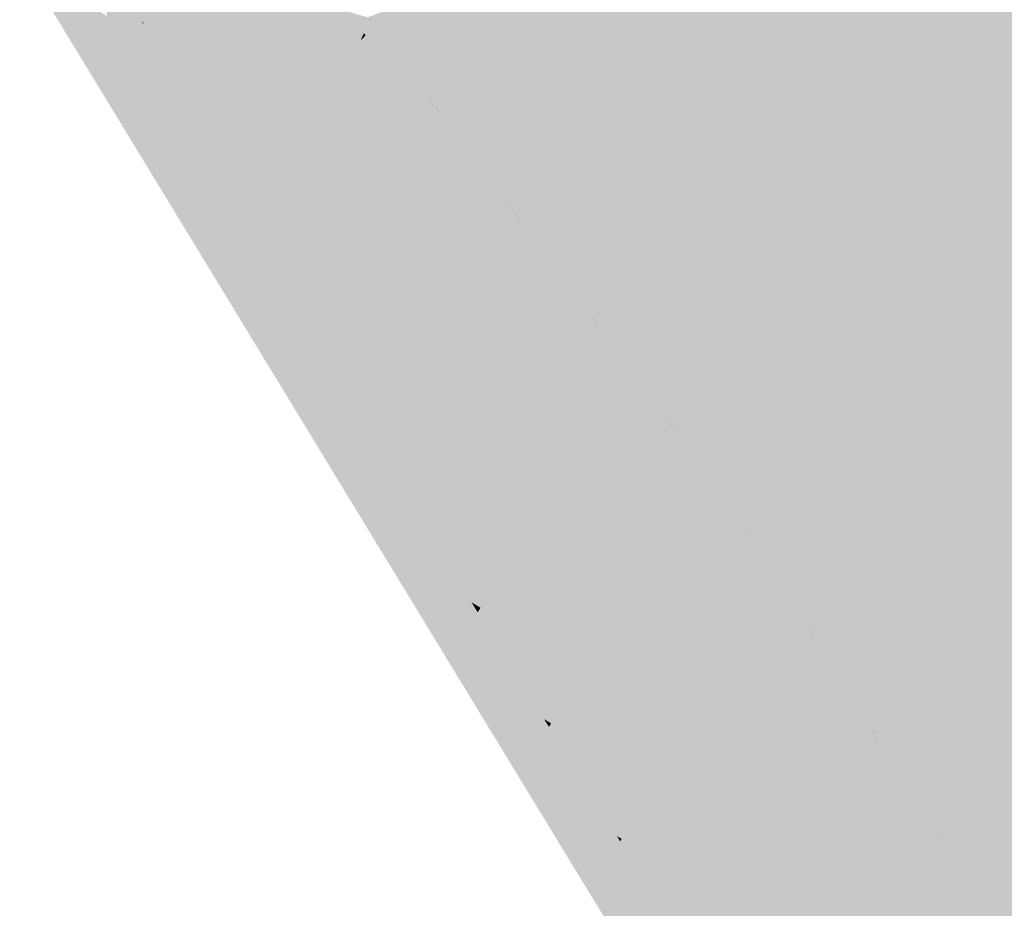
# Model space of a CAD drawing. Header units: metres. Extents: x 66128 to 66532, y 402454 to 402726.
# Tile 23 of 39: x 66139 to 66159, y 402639 to 402658. Entities that reach past the tile are written whole.
import ezdxf

# ---------------------------------------------------------------- set-up
doc = ezdxf.new("R2010")
doc.units = ezdxf.units.M
doc.layers.add('GM-C3D-SURFACE-TIN_bestaand', color=7, linetype='Continuous')

msp = doc.modelspace()

# ---------------------------------------------------------------- linework, layer by layer
at = {"layer": 'GM-C3D-SURFACE-TIN_bestaand', "color": 150, "linetype": 'Continuous', "lineweight": -3}
for points in [[(66154.19, 402660.91), (66146.299, 402657.74), (66147.652, 402655.92)], [(66154.19, 402660.91), (66147.652, 402655.92), (66153.771, 402657.49)], [(66154.496, 402656.514), (66153.771, 402657.49), (66147.652, 402655.92)], [(66154.496, 402656.514), (66147.652, 402655.92), (66149.284, 402653.725)], [(66155.221, 402655.539), (66154.496, 402656.514), (66149.284, 402653.725)], [(66155.221, 402655.539), (66149.284, 402653.725), (66150.916, 402651.531)], [(66155.221, 402655.539), (66150.916, 402651.531), (66156.179, 402652.826)], [(66156.994, 402651.729), (66156.179, 402652.826), (66150.916, 402651.531)], [(66156.994, 402651.729), (66150.916, 402651.531), (66152.547, 402649.336)], [(66157.81, 402650.632), (66156.994, 402651.729), (66152.547, 402649.336)], [(66157.81, 402650.632), (66152.547, 402649.336), (66154.179, 402647.141)], [(66160.379, 402648.569), (66157.81, 402650.632), (66154.179, 402647.141)], [(66160.858, 402647.782), (66160.379, 402648.569), (66154.179, 402647.141)], [(66160.858, 402647.782), (66154.179, 402647.141), (66155.454, 402645.044)], [(66161.336, 402646.995), (66160.858, 402647.782), (66155.454, 402645.044)], [(66161.336, 402646.995), (66155.454, 402645.044), (66156.729, 402642.946)], [(66163.971, 402644.265), (66161.336, 402646.995), (66156.729, 402642.946)], [(66164.353, 402643.635), (66163.971, 402644.265), (66156.729, 402642.946)], [(66164.353, 402643.635), (66156.729, 402642.946), (66158.064, 402640.739)], [(66164.734, 402643.004), (66164.353, 402643.635), (66158.064, 402640.739)], [(66164.734, 402643.004), (66158.064, 402640.739), (66159.398, 402638.532)]]:
    msp.add_solid(points, dxfattribs=at)
at = {"layer": 'GM-C3D-SURFACE-TIN_bestaand', "color": 160, "linetype": 'Continuous', "lineweight": -3}
for points in [[(66158.665, 402658.745), (66154.19, 402660.91), (66153.771, 402657.49)], [(66161.441, 402654.122), (66169.61, 402660.807), (66158.665, 402658.745)], [(66158.665, 402658.745), (66153.771, 402657.49), (66154.496, 402656.514)], [(66158.665, 402658.745), (66154.496, 402656.514), (66155.221, 402655.539)], [(66161.441, 402654.122), (66158.665, 402658.745), (66155.221, 402655.539)], [(66161.441, 402654.122), (66155.221, 402655.539), (66156.179, 402652.826)], [(66161.441, 402654.122), (66156.179, 402652.826), (66156.994, 402651.729)], [(66161.441, 402654.122), (66156.994, 402651.729), (66157.81, 402650.632)], [(66161.441, 402654.122), (66157.81, 402650.632), (66160.379, 402648.569)]]:
    msp.add_solid(points, dxfattribs=at)
at = {"layer": 'GM-C3D-SURFACE-TIN_bestaand', "color": 13, "linetype": 'Continuous', "lineweight": -3}
for points in [[(66141.342, 402657.469), (66141.659, 402657.638), (66140.675, 402659.254)], [(66140.914, 402657.758), (66141.342, 402657.469), (66140.675, 402659.254)], [(66143.3, 402658.583), (66140.675, 402659.254), (66141.659, 402657.638)], [(66143.3, 402658.583), (66141.659, 402657.638), (66141.663, 402657.611)], [(66142.999, 402655.433), (66143.3, 402658.583), (66141.663, 402657.611)], [(66146.206, 402657.407), (66143.3, 402658.583), (66142.999, 402655.433)], [(66146.206, 402657.407), (66146.291, 402657.734), (66143.3, 402658.583)], [(66140.914, 402657.758), (66141.2, 402657.297), (66141.342, 402657.469)], [(66146.244, 402657.367), (66146.291, 402657.734), (66146.206, 402657.407)], [(66146.244, 402657.367), (66146.411, 402657.573), (66146.291, 402657.734)], [(66146.411, 402657.573), (66146.291, 402657.734), (66146.291, 402657.734)], [(66142.417, 402655.34), (66141.342, 402657.469), (66141.2, 402657.297)], [(66141.342, 402657.469), (66141.635, 402657.608), (66141.659, 402657.638)], [(66141.342, 402657.469), (66141.373, 402657.419), (66141.635, 402657.608)], [(66142.417, 402655.34), (66142.796, 402655.089), (66141.342, 402657.469)], [(66142.796, 402655.089), (66141.373, 402657.419), (66141.342, 402657.469)], [(66141.635, 402657.608), (66141.373, 402657.419), (66143.068, 402655.263)], [(66141.659, 402657.638), (66141.635, 402657.608), (66141.663, 402657.611)], [(66142.999, 402655.433), (66141.663, 402657.611), (66141.635, 402657.608)], [(66142.999, 402655.433), (66141.635, 402657.608), (66143.068, 402655.263)], [(66142.796, 402655.089), (66142.815, 402655.064), (66141.373, 402657.419)], [(66143.068, 402655.263), (66141.373, 402657.419), (66142.815, 402655.064)], [(66146.138, 402657.257), (66146.206, 402657.407), (66142.999, 402655.433)], [(66146.138, 402657.257), (66142.999, 402655.433), (66143.421, 402654.746)], [(66146.138, 402657.257), (66146.239, 402657.362), (66146.206, 402657.407)], [(66146.244, 402657.367), (66146.206, 402657.407), (66146.239, 402657.362)], [(66143.421, 402654.746), (66142.999, 402655.433), (66143.068, 402655.263)], [(66142.417, 402655.34), (66142.672, 402654.931), (66142.796, 402655.089)], [(66143.068, 402655.263), (66142.815, 402655.064), (66144.501, 402652.918)], [(66143.421, 402654.746), (66143.068, 402655.263), (66144.047, 402653.712)], [(66144.047, 402653.712), (66143.068, 402655.263), (66144.501, 402652.918)], [(66143.919, 402652.925), (66142.796, 402655.089), (66142.672, 402654.931)], [(66143.919, 402652.925), (66144.249, 402652.709), (66142.796, 402655.089)], [(66144.249, 402652.709), (66142.815, 402655.064), (66142.796, 402655.089)], [(66144.249, 402652.709), (66144.257, 402652.71), (66142.815, 402655.064)], [(66144.257, 402652.71), (66144.501, 402652.918), (66142.815, 402655.064)], [(66144.047, 402653.712), (66144.501, 402652.918), (66144.373, 402653.179)], [(66144.373, 402653.179), (66144.501, 402652.918), (66145.181, 402651.849)], [(66143.919, 402652.925), (66144.142, 402652.566), (66144.249, 402652.709)], [(66144.257, 402652.71), (66145.934, 402650.573), (66144.501, 402652.918)], [(66145.181, 402651.849), (66144.501, 402652.918), (66145.934, 402650.573)], [(66145.42, 402650.511), (66144.249, 402652.709), (66144.142, 402652.566)], [(66144.249, 402652.709), (66145.699, 402650.355), (66144.257, 402652.71)], [(66145.42, 402650.511), (66145.702, 402650.329), (66144.249, 402652.709)], [(66145.702, 402650.329), (66145.699, 402650.355), (66144.249, 402652.709)], [(66145.699, 402650.355), (66145.934, 402650.573), (66144.257, 402652.71)], [(66145.181, 402651.849), (66145.934, 402650.573), (66145.781, 402650.867)], [(66145.781, 402650.867), (66145.934, 402650.573), (66146.442, 402649.779)], [(66147.434, 402648.112), (66145.934, 402650.573), (66145.699, 402650.355)], [(66147.232, 402648.482), (66146.442, 402649.779), (66145.934, 402650.573)], [(66147.232, 402648.482), (66145.934, 402650.573), (66147.434, 402648.112)], [(66145.42, 402650.511), (66145.612, 402650.202), (66145.702, 402650.329)], [(66147.155, 402647.95), (66145.699, 402650.355), (66145.702, 402650.329)], [(66147.155, 402647.95), (66147.196, 402647.897), (66145.699, 402650.355)], [(66147.196, 402647.897), (66147.434, 402648.112), (66145.699, 402650.355)], [(66146.92, 402648.098), (66145.702, 402650.329), (66145.612, 402650.202)], [(66146.92, 402648.098), (66147.155, 402647.95), (66145.702, 402650.329)], [(66147.232, 402648.482), (66147.434, 402648.112), (66147.795, 402647.557)], [(66148.935, 402645.65), (66147.434, 402648.112), (66147.196, 402647.897)], [(66148.7, 402646.072), (66147.795, 402647.557), (66147.434, 402648.112)], [(66148.7, 402646.072), (66147.434, 402648.112), (66148.935, 402645.65)], [(66146.92, 402648.098), (66147.082, 402647.839), (66147.155, 402647.95)], [(66148.42, 402645.687), (66147.155, 402647.95), (66147.082, 402647.839)], [(66148.42, 402645.687), (66148.608, 402645.57), (66147.155, 402647.95)], [(66148.608, 402645.57), (66147.196, 402647.897), (66147.155, 402647.95)], [(66148.608, 402645.57), (66148.693, 402645.44), (66147.196, 402647.897)], [(66148.693, 402645.44), (66148.935, 402645.65), (66147.196, 402647.897)], [(66148.7, 402646.072), (66148.935, 402645.65), (66149.189, 402645.269)], [(66148.42, 402645.687), (66148.55, 402645.478), (66148.608, 402645.57)], [(66149.918, 402643.278), (66148.608, 402645.57), (66148.55, 402645.478)], [(66149.918, 402643.278), (66150.061, 402643.19), (66148.608, 402645.57)], [(66150.061, 402643.19), (66148.693, 402645.44), (66148.608, 402645.57)], [(66150.435, 402643.188), (66148.935, 402645.65), (66148.693, 402645.44)], [(66150.177, 402643.647), (66149.189, 402645.269), (66148.935, 402645.65)], [(66150.177, 402643.647), (66148.935, 402645.65), (66150.435, 402643.188)], [(66150.061, 402643.19), (66150.19, 402642.983), (66148.693, 402645.44)], [(66150.19, 402642.983), (66150.435, 402643.188), (66148.693, 402645.44)], [(66150.177, 402643.647), (66150.435, 402643.188), (66150.659, 402642.852)], [(66149.918, 402643.278), (66150.018, 402643.117), (66150.061, 402643.19)], [(66151.416, 402640.87), (66150.061, 402643.19), (66150.018, 402643.117)], [(66151.416, 402640.87), (66151.515, 402640.811), (66150.061, 402643.19)], [(66151.515, 402640.811), (66150.19, 402642.983), (66150.061, 402643.19)], [(66151.515, 402640.811), (66150.435, 402643.188), (66150.19, 402642.983)], [(66151.515, 402640.811), (66151.936, 402640.727), (66150.435, 402643.188)], [(66151.678, 402641.18), (66150.659, 402642.852), (66150.435, 402643.188)], [(66151.678, 402641.18), (66150.435, 402643.188), (66151.936, 402640.727)], [(66151.678, 402641.18), (66151.936, 402640.727), (66152.132, 402640.43)], [(66151.416, 402640.87), (66151.485, 402640.758), (66151.515, 402640.811)], [(66151.485, 402640.758), (66151.687, 402640.526), (66151.515, 402640.811)], [(66153.013, 402638.349), (66151.515, 402640.811), (66151.687, 402640.526)], [(66153.013, 402638.349), (66151.936, 402640.727), (66151.515, 402640.811)], [(66151.485, 402640.758), (66151.466, 402640.295), (66151.687, 402640.526)], [(66153.013, 402638.349), (66153.436, 402638.265), (66151.936, 402640.727)], [(66153.179, 402638.713), (66152.132, 402640.43), (66151.936, 402640.727)], [(66153.179, 402638.713), (66151.936, 402640.727), (66153.436, 402638.265)], [(66152.926, 402638.402), (66151.687, 402640.526), (66151.466, 402640.295)], [(66152.926, 402638.402), (66153.013, 402638.349), (66151.687, 402640.526)]]:
    msp.add_solid(points, dxfattribs=at)
at = {"layer": 'GM-C3D-SURFACE-TIN_bestaand', "color": 21, "linetype": 'Continuous', "lineweight": -3}
for points in [[(66140.585, 402656.558), (66139.573, 402658.662), (66139.116, 402658.971)], [(66140.585, 402656.558), (66140.754, 402656.761), (66139.573, 402658.662)], [(66147.46, 402656.164), (66146.293, 402657.735), (66146.292, 402657.735)], [(66147.46, 402656.164), (66146.292, 402657.735), (66147.565, 402656.021)], [(66140.585, 402656.558), (66141.089, 402656.223), (66140.754, 402656.761)], [(66142.054, 402654.145), (66141.089, 402656.223), (66140.585, 402656.558)], [(66142.054, 402654.145), (66142.236, 402654.377), (66141.089, 402656.223)], [(66147.46, 402656.164), (66147.565, 402656.021), (66147.645, 402655.914)], [(66147.46, 402656.164), (66147.645, 402655.914), (66147.645, 402655.915)], [(66149.092, 402653.969), (66147.645, 402655.915), (66147.645, 402655.914)], [(66149.092, 402653.969), (66147.645, 402655.914), (66149.223, 402653.791)], [(66142.054, 402654.145), (66142.605, 402653.785), (66142.236, 402654.377)], [(66143.523, 402651.732), (66142.605, 402653.785), (66142.054, 402654.145)], [(66149.092, 402653.969), (66149.223, 402653.791), (66149.276, 402653.72)], [(66149.092, 402653.969), (66149.276, 402653.72), (66149.277, 402653.72)], [(66143.523, 402651.732), (66143.718, 402651.994), (66142.605, 402653.785)], [(66150.765, 402651.719), (66149.277, 402653.72), (66149.276, 402653.72)], [(66150.765, 402651.719), (66149.276, 402653.72), (66150.899, 402651.536)], [(66143.523, 402651.732), (66144.119, 402651.348), (66143.718, 402651.994)], [(66144.992, 402649.32), (66144.119, 402651.348), (66143.523, 402651.732)], [(66150.765, 402651.719), (66150.899, 402651.536), (66150.908, 402651.525)], [(66150.765, 402651.719), (66150.908, 402651.525), (66150.908, 402651.525)], [(66152.44, 402649.465), (66150.908, 402651.525), (66150.908, 402651.525)], [(66152.44, 402649.465), (66150.908, 402651.525), (66151.2, 402651.131)], [(66144.992, 402649.32), (66145.198, 402649.613), (66144.119, 402651.348)], [(66152.539, 402649.33), (66151.2, 402651.131), (66151.098, 402650.919)], [(66152.44, 402649.465), (66151.2, 402651.131), (66152.539, 402649.33)], [(66152.341, 402649.184), (66151.083, 402650.871), (66149.045, 402647.15)], [(66152.539, 402649.33), (66151.098, 402650.919), (66151.083, 402650.871)], [(66152.539, 402649.33), (66151.083, 402650.871), (66152.341, 402649.184)], [(66144.992, 402649.32), (66145.633, 402648.914), (66145.198, 402649.613)], [(66153.875, 402647.128), (66152.539, 402649.33), (66152.341, 402649.184)], [(66152.44, 402649.465), (66152.539, 402649.33), (66152.54, 402649.331)], [(66154.117, 402647.209), (66152.54, 402649.331), (66152.539, 402649.33)], [(66154.117, 402647.209), (66152.539, 402649.33), (66154.171, 402647.136)], [(66154.171, 402647.136), (66152.539, 402649.33), (66153.875, 402647.128)], [(66146.461, 402646.907), (66145.633, 402648.914), (66144.992, 402649.32)], [(66151.813, 402645.772), (66152.341, 402649.184), (66149.045, 402647.15)], [(66153.875, 402647.128), (66152.341, 402649.184), (66151.813, 402645.772)], [(66146.461, 402646.907), (66146.678, 402647.233), (66145.633, 402648.914)], [(66146.461, 402646.907), (66147.145, 402646.481), (66146.678, 402647.233)], [(66151.813, 402645.772), (66149.045, 402647.15), (66148.769, 402646.601)], [(66153.948, 402647.007), (66153.875, 402647.128), (66151.813, 402645.772)], [(66154.171, 402647.136), (66153.875, 402647.128), (66153.948, 402647.007)], [(66154.171, 402647.136), (66153.948, 402647.007), (66154.613, 402645.895)], [(66154.117, 402647.209), (66154.171, 402647.136), (66154.171, 402647.136)], [(66154.213, 402647.067), (66154.171, 402647.136), (66155.446, 402645.038)], [(66154.171, 402647.136), (66154.171, 402647.136), (66154.213, 402647.067)], [(66154.171, 402647.136), (66154.613, 402645.895), (66155.446, 402645.038)], [(66147.93, 402644.494), (66147.145, 402646.481), (66146.461, 402646.907)], [(66154.613, 402645.895), (66153.948, 402647.007), (66151.813, 402645.772)], [(66154.213, 402647.067), (66155.446, 402645.038), (66155.446, 402645.038)], [(66151.813, 402645.772), (66148.769, 402646.601), (66148.643, 402646.226)], [(66147.93, 402644.494), (66148.157, 402644.854), (66147.145, 402646.481)], [(66151.813, 402645.772), (66148.643, 402646.226), (66149.677, 402644.536)], [(66149.677, 402644.536), (66148.643, 402646.226), (66149.599, 402644.653)], [(66154.613, 402645.895), (66151.813, 402645.772), (66151.131, 402642.143)], [(66154.613, 402645.895), (66151.131, 402642.143), (66156.065, 402643.501)], [(66155.446, 402645.038), (66154.613, 402645.895), (66156.065, 402643.501)], [(66151.813, 402645.772), (66149.677, 402644.536), (66151.131, 402642.143)], [(66155.488, 402644.969), (66155.446, 402645.038), (66156.721, 402642.94)], [(66155.446, 402645.038), (66155.446, 402645.038), (66155.488, 402644.969)], [(66155.446, 402645.038), (66156.065, 402643.501), (66156.721, 402642.94)], [(66155.488, 402644.969), (66156.721, 402642.94), (66156.721, 402642.941)], [(66147.93, 402644.494), (66148.657, 402644.05), (66148.157, 402644.854)], [(66149.399, 402642.081), (66148.657, 402644.05), (66147.93, 402644.494)], [(66149.677, 402644.536), (66149.599, 402644.653), (66149.757, 402644.394)], [(66151.131, 402642.143), (66149.677, 402644.536), (66149.757, 402644.394)], [(66151.131, 402642.143), (66149.757, 402644.394), (66151.023, 402642.304)], [(66149.399, 402642.081), (66149.635, 402642.476), (66148.657, 402644.05)], [(66156.065, 402643.501), (66151.131, 402642.143), (66152.584, 402639.75)], [(66156.065, 402643.501), (66152.584, 402639.75), (66157.517, 402641.107)], [(66156.721, 402642.94), (66156.065, 402643.501), (66157.517, 402641.107)], [(66156.721, 402642.941), (66156.721, 402642.94), (66156.765, 402642.867)], [(66156.765, 402642.867), (66156.721, 402642.94), (66158.055, 402640.734)], [(66156.721, 402642.94), (66157.517, 402641.107), (66158.055, 402640.734)], [(66156.765, 402642.867), (66158.055, 402640.734), (66158.056, 402640.734)], [(66149.399, 402642.081), (66150.167, 402641.62), (66149.635, 402642.476)], [(66151.131, 402642.143), (66151.023, 402642.304), (66151.255, 402641.924)], [(66150.868, 402639.669), (66150.167, 402641.62), (66149.399, 402642.081)], [(66152.584, 402639.75), (66151.131, 402642.143), (66151.255, 402641.924)], [(66152.584, 402639.75), (66151.255, 402641.924), (66152.455, 402639.944)], [(66150.868, 402639.669), (66151.112, 402640.1), (66150.167, 402641.62)], [(66157.517, 402641.107), (66152.584, 402639.75), (66154.05, 402637.344)], [(66157.517, 402641.107), (66154.05, 402637.344), (66158.969, 402638.713)], [(66158.055, 402640.734), (66157.517, 402641.107), (66158.969, 402638.713)], [(66158.1, 402640.66), (66158.055, 402640.734), (66159.39, 402638.527)], [(66158.056, 402640.734), (66158.055, 402640.734), (66158.1, 402640.66)], [(66158.055, 402640.734), (66158.969, 402638.713), (66159.39, 402638.527)], [(66158.1, 402640.66), (66159.39, 402638.527), (66159.39, 402638.527)], [(66150.868, 402639.669), (66151.105, 402639.916), (66151.112, 402640.1)], [(66150.868, 402639.669), (66151.682, 402639.168), (66151.105, 402639.916)], [(66152.584, 402639.75), (66152.455, 402639.944), (66152.754, 402639.454)], [(66152.337, 402637.256), (66151.682, 402639.168), (66150.868, 402639.669)], [(66152.584, 402639.75), (66152.754, 402639.454), (66153.928, 402637.528)], [(66152.584, 402639.75), (66153.928, 402637.528), (66154.05, 402637.344)]]:
    msp.add_solid(points, dxfattribs=at)
at = {"layer": 'GM-C3D-SURFACE-TIN_bestaand', "color": 11, "linetype": 'Continuous', "lineweight": -3}
for points in [[(66139.573, 402658.662), (66140.754, 402656.761), (66141.2, 402657.297)], [(66139.573, 402658.662), (66141.2, 402657.297), (66140.914, 402657.758)], [(66147.565, 402656.021), (66146.292, 402657.735), (66146.291, 402657.734)], [(66147.565, 402656.021), (66146.291, 402657.734), (66146.411, 402657.573)], [(66147.644, 402655.914), (66146.411, 402657.573), (66146.244, 402657.367)], [(66147.565, 402656.021), (66146.411, 402657.573), (66147.644, 402655.914)], [(66141.089, 402656.223), (66141.2, 402657.297), (66140.754, 402656.761)], [(66141.089, 402656.223), (66142.417, 402655.34), (66141.2, 402657.297)], [(66144.335, 402653.256), (66146.138, 402657.257), (66143.421, 402654.746)], [(66147.74, 402655.351), (66146.138, 402657.257), (66144.335, 402653.256)], [(66147.74, 402655.351), (66146.239, 402657.362), (66146.138, 402657.257)], [(66147.74, 402655.351), (66146.244, 402657.367), (66146.239, 402657.362)], [(66147.74, 402655.351), (66147.644, 402655.914), (66146.244, 402657.367)], [(66141.089, 402656.223), (66142.236, 402654.377), (66142.672, 402654.931)], [(66141.089, 402656.223), (66142.672, 402654.931), (66142.417, 402655.34)], [(66147.565, 402656.021), (66147.644, 402655.914), (66147.645, 402655.914)], [(66149.223, 402653.791), (66147.645, 402655.914), (66147.644, 402655.914)], [(66149.223, 402653.791), (66147.644, 402655.914), (66149.276, 402653.719)], [(66149.276, 402653.719), (66147.644, 402655.914), (66147.74, 402655.351)], [(66145.672, 402651.078), (66147.74, 402655.351), (66144.335, 402653.256)], [(66149.274, 402653.295), (66147.74, 402655.351), (66145.672, 402651.078)], [(66149.274, 402653.295), (66149.276, 402653.719), (66147.74, 402655.351)], [(66142.605, 402653.785), (66142.672, 402654.931), (66142.236, 402654.377)], [(66142.605, 402653.785), (66143.919, 402652.925), (66142.672, 402654.931)], [(66144.335, 402653.256), (66143.421, 402654.746), (66144.047, 402653.712)], [(66149.223, 402653.791), (66149.276, 402653.719), (66149.276, 402653.72)], [(66142.605, 402653.785), (66143.718, 402651.994), (66144.142, 402652.566)], [(66142.605, 402653.785), (66144.142, 402652.566), (66143.919, 402652.925)], [(66144.335, 402653.256), (66144.047, 402653.712), (66144.373, 402653.179)], [(66150.908, 402651.525), (66149.276, 402653.719), (66149.274, 402653.295)], [(66150.899, 402651.536), (66149.276, 402653.72), (66149.276, 402653.719)], [(66150.899, 402651.536), (66149.276, 402653.719), (66150.908, 402651.525)], [(66145.672, 402651.078), (66144.335, 402653.256), (66144.373, 402653.179)], [(66145.672, 402651.078), (66144.373, 402653.179), (66145.181, 402651.849)], [(66147.007, 402648.897), (66149.274, 402653.295), (66145.672, 402651.078)], [(66150.808, 402651.24), (66149.274, 402653.295), (66147.007, 402648.897)], [(66150.808, 402651.24), (66150.908, 402651.525), (66149.274, 402653.295)], [(66144.119, 402651.348), (66144.142, 402652.566), (66143.718, 402651.994)], [(66144.119, 402651.348), (66145.42, 402650.511), (66144.142, 402652.566)], [(66145.672, 402651.078), (66145.181, 402651.849), (66145.781, 402650.867)], [(66151.098, 402650.919), (66150.908, 402651.525), (66150.808, 402651.24)], [(66150.899, 402651.536), (66150.908, 402651.525), (66150.908, 402651.525)], [(66151.2, 402651.131), (66150.908, 402651.525), (66150.908, 402651.525)], [(66151.098, 402650.919), (66151.2, 402651.131), (66150.908, 402651.525)], [(66144.119, 402651.348), (66145.198, 402649.613), (66145.612, 402650.202)], [(66144.119, 402651.348), (66145.612, 402650.202), (66145.42, 402650.511)], [(66148.342, 402646.717), (66150.808, 402651.24), (66147.007, 402648.897)], [(66149.045, 402647.15), (66150.808, 402651.24), (66148.342, 402646.717)], [(66149.045, 402647.15), (66151.083, 402650.871), (66150.808, 402651.24)], [(66151.083, 402650.871), (66151.098, 402650.919), (66150.808, 402651.24)], [(66147.007, 402648.897), (66145.672, 402651.078), (66145.781, 402650.867)], [(66147.007, 402648.897), (66145.781, 402650.867), (66146.442, 402649.779)], [(66145.633, 402648.914), (66145.612, 402650.202), (66145.198, 402649.613)], [(66145.633, 402648.914), (66146.92, 402648.098), (66145.612, 402650.202)], [(66147.007, 402648.897), (66146.442, 402649.779), (66147.232, 402648.482)], [(66145.633, 402648.914), (66146.678, 402647.233), (66147.082, 402647.839)], [(66145.633, 402648.914), (66147.082, 402647.839), (66146.92, 402648.098)], [(66148.342, 402646.717), (66147.007, 402648.897), (66147.232, 402648.482)], [(66148.342, 402646.717), (66147.232, 402648.482), (66147.795, 402647.557)], [(66147.145, 402646.481), (66147.082, 402647.839), (66146.678, 402647.233)], [(66147.145, 402646.481), (66148.42, 402645.687), (66147.082, 402647.839)], [(66148.342, 402646.717), (66147.795, 402647.557), (66148.7, 402646.072)], [(66149.045, 402647.15), (66148.342, 402646.717), (66148.769, 402646.601)], [(66148.643, 402646.226), (66148.769, 402646.601), (66148.342, 402646.717)], [(66148.643, 402646.226), (66148.342, 402646.717), (66148.7, 402646.072)], [(66147.145, 402646.481), (66148.157, 402644.854), (66148.55, 402645.478)], [(66147.145, 402646.481), (66148.55, 402645.478), (66148.42, 402645.687)], [(66148.643, 402646.226), (66148.7, 402646.072), (66149.189, 402645.269)], [(66148.643, 402646.226), (66149.189, 402645.269), (66149.599, 402644.653)], [(66148.657, 402644.05), (66148.55, 402645.478), (66148.157, 402644.854)], [(66148.657, 402644.05), (66149.918, 402643.278), (66148.55, 402645.478)], [(66149.757, 402644.394), (66149.599, 402644.653), (66149.189, 402645.269)], [(66149.757, 402644.394), (66149.189, 402645.269), (66150.177, 402643.647)], [(66149.757, 402644.394), (66150.177, 402643.647), (66150.659, 402642.852)], [(66149.757, 402644.394), (66150.659, 402642.852), (66151.023, 402642.304)], [(66148.657, 402644.05), (66149.635, 402642.476), (66150.018, 402643.117)], [(66148.657, 402644.05), (66150.018, 402643.117), (66149.918, 402643.278)], [(66150.167, 402641.62), (66150.018, 402643.117), (66149.635, 402642.476)], [(66150.167, 402641.62), (66151.416, 402640.87), (66150.018, 402643.117)], [(66151.255, 402641.924), (66151.023, 402642.304), (66150.659, 402642.852)], [(66151.255, 402641.924), (66150.659, 402642.852), (66151.678, 402641.18)], [(66151.255, 402641.924), (66151.678, 402641.18), (66152.132, 402640.43)], [(66151.255, 402641.924), (66152.132, 402640.43), (66152.455, 402639.944)], [(66150.167, 402641.62), (66151.112, 402640.1), (66151.485, 402640.758)], [(66150.167, 402641.62), (66151.485, 402640.758), (66151.416, 402640.87)], [(66151.112, 402640.1), (66151.466, 402640.295), (66151.485, 402640.758)], [(66152.754, 402639.454), (66152.455, 402639.944), (66152.132, 402640.43)], [(66152.754, 402639.454), (66152.132, 402640.43), (66153.179, 402638.713)], [(66151.682, 402639.168), (66151.466, 402640.295), (66151.105, 402639.916)], [(66151.112, 402640.1), (66151.105, 402639.916), (66151.466, 402640.295)], [(66151.682, 402639.168), (66152.926, 402638.402), (66151.466, 402640.295)], [(66153.928, 402637.528), (66152.754, 402639.454), (66153.179, 402638.713)]]:
    msp.add_solid(points, dxfattribs=at)
at = {"layer": 'GM-C3D-SURFACE-TIN_bestaand', "color": 41, "linetype": 'Continuous', "lineweight": -3}
for points in [[(66147.249, 402656.451), (66146.294, 402657.736), (66146.293, 402657.736)], [(66147.249, 402656.451), (66146.293, 402657.736), (66147.354, 402656.308)], [(66147.249, 402656.451), (66147.354, 402656.308), (66147.646, 402655.915)], [(66147.249, 402656.451), (66147.646, 402655.915), (66147.647, 402655.916)], [(66148.83, 402654.323), (66147.647, 402655.916), (66147.646, 402655.915)], [(66148.83, 402654.323), (66147.646, 402655.915), (66148.961, 402654.146)], [(66148.83, 402654.323), (66148.961, 402654.146), (66149.278, 402653.721)], [(66148.83, 402654.323), (66149.278, 402653.721), (66149.278, 402653.721)], [(66150.495, 402652.083), (66149.278, 402653.721), (66149.278, 402653.721)], [(66150.495, 402652.083), (66149.278, 402653.721), (66150.63, 402651.901)], [(66150.495, 402652.083), (66150.63, 402651.901), (66150.909, 402651.526)], [(66150.495, 402652.083), (66150.909, 402651.526), (66150.91, 402651.526)], [(66152.163, 402649.841), (66150.91, 402651.526), (66150.909, 402651.526)], [(66152.163, 402649.841), (66150.909, 402651.526), (66152.301, 402649.653)], [(66152.163, 402649.841), (66152.301, 402649.653), (66152.54, 402649.331)], [(66152.163, 402649.841), (66152.54, 402649.331), (66152.541, 402649.332)], [(66153.832, 402647.595), (66152.541, 402649.332), (66152.54, 402649.331)], [(66153.832, 402647.595), (66152.54, 402649.331), (66153.974, 402647.402)], [(66153.832, 402647.595), (66153.974, 402647.402), (66154.172, 402647.137)], [(66153.832, 402647.595), (66154.172, 402647.137), (66154.172, 402647.137)], [(66154.172, 402647.137), (66154.172, 402647.137), (66154.326, 402646.883)], [(66154.172, 402647.137), (66154.326, 402646.883), (66154.439, 402646.699)], [(66154.439, 402646.699), (66154.326, 402646.883), (66155.447, 402645.039)], [(66154.439, 402646.699), (66155.447, 402645.039), (66155.447, 402645.039)], [(66155.447, 402645.039), (66155.447, 402645.039), (66155.601, 402644.785)], [(66155.447, 402645.039), (66155.601, 402644.785), (66155.714, 402644.601)], [(66155.714, 402644.601), (66155.601, 402644.785), (66156.722, 402642.941)], [(66155.714, 402644.601), (66156.722, 402642.941), (66156.722, 402642.942)], [(66156.722, 402642.942), (66156.722, 402642.941), (66156.884, 402642.674)], [(66156.722, 402642.942), (66156.884, 402642.674), (66157.002, 402642.48)], [(66157.002, 402642.48), (66156.884, 402642.674), (66158.056, 402640.734)], [(66157.002, 402642.48), (66158.056, 402640.734), (66158.057, 402640.735)], [(66158.057, 402640.735), (66158.056, 402640.734), (66158.218, 402640.467)], [(66158.057, 402640.735), (66158.218, 402640.467), (66158.336, 402640.273)], [(66158.336, 402640.273), (66158.218, 402640.467), (66159.391, 402638.528)], [(66158.336, 402640.273), (66159.391, 402638.528), (66159.392, 402638.528)]]:
    msp.add_solid(points, dxfattribs=at)
at = {"layer": 'GM-C3D-SURFACE-TIN_bestaand', "color": 31, "linetype": 'Continuous', "lineweight": -3}
for points in [[(66147.354, 402656.308), (66146.293, 402657.736), (66146.293, 402657.735)], [(66147.354, 402656.308), (66146.293, 402657.735), (66147.46, 402656.164)], [(66147.354, 402656.308), (66147.46, 402656.164), (66147.645, 402655.915)], [(66147.354, 402656.308), (66147.645, 402655.915), (66147.646, 402655.915)], [(66148.961, 402654.146), (66147.646, 402655.915), (66147.645, 402655.915)], [(66148.961, 402654.146), (66147.645, 402655.915), (66149.092, 402653.969)], [(66148.961, 402654.146), (66149.092, 402653.969), (66149.277, 402653.72)], [(66148.961, 402654.146), (66149.277, 402653.72), (66149.278, 402653.721)], [(66150.63, 402651.901), (66149.278, 402653.721), (66149.277, 402653.72)], [(66150.63, 402651.901), (66149.277, 402653.72), (66150.765, 402651.719)], [(66150.63, 402651.901), (66150.765, 402651.719), (66150.908, 402651.525)], [(66150.63, 402651.901), (66150.908, 402651.525), (66150.909, 402651.526)], [(66152.301, 402649.653), (66150.909, 402651.526), (66150.908, 402651.525)], [(66152.301, 402649.653), (66150.908, 402651.525), (66152.44, 402649.465)], [(66152.301, 402649.653), (66152.44, 402649.465), (66152.54, 402649.331)], [(66152.301, 402649.653), (66152.54, 402649.331), (66152.54, 402649.331)], [(66153.974, 402647.402), (66152.54, 402649.331), (66152.54, 402649.331)], [(66153.974, 402647.402), (66152.54, 402649.331), (66154.117, 402647.209)], [(66153.974, 402647.402), (66154.117, 402647.209), (66154.171, 402647.136)], [(66153.974, 402647.402), (66154.171, 402647.136), (66154.172, 402647.137)], [(66154.172, 402647.137), (66154.171, 402647.136), (66154.213, 402647.067)], [(66154.172, 402647.137), (66154.213, 402647.067), (66154.326, 402646.883)], [(66154.326, 402646.883), (66154.213, 402647.067), (66155.446, 402645.038)], [(66154.326, 402646.883), (66155.446, 402645.038), (66155.447, 402645.039)], [(66155.447, 402645.039), (66155.446, 402645.038), (66155.488, 402644.969)], [(66155.447, 402645.039), (66155.488, 402644.969), (66155.601, 402644.785)], [(66155.601, 402644.785), (66155.488, 402644.969), (66156.721, 402642.941)], [(66155.601, 402644.785), (66156.721, 402642.941), (66156.722, 402642.941)], [(66156.722, 402642.941), (66156.721, 402642.941), (66156.765, 402642.867)], [(66156.722, 402642.941), (66156.765, 402642.867), (66156.884, 402642.674)], [(66156.884, 402642.674), (66156.765, 402642.867), (66158.056, 402640.734)], [(66156.884, 402642.674), (66158.056, 402640.734), (66158.056, 402640.734)], [(66158.056, 402640.734), (66158.056, 402640.734), (66158.1, 402640.66)], [(66158.056, 402640.734), (66158.1, 402640.66), (66158.218, 402640.467)], [(66158.218, 402640.467), (66158.1, 402640.66), (66159.39, 402638.527)], [(66158.218, 402640.467), (66159.39, 402638.527), (66159.391, 402638.528)]]:
    msp.add_solid(points, dxfattribs=at)
at = {"layer": 'GM-C3D-SURFACE-TIN_bestaand', "color": 61, "linetype": 'Continuous', "lineweight": -3}
for points in [[(66147.038, 402656.737), (66146.295, 402657.737), (66146.294, 402657.736)], [(66147.038, 402656.737), (66146.294, 402657.736), (66147.143, 402656.594)], [(66147.038, 402656.737), (66147.143, 402656.594), (66147.647, 402655.916)], [(66147.038, 402656.737), (66147.647, 402655.916), (66147.648, 402655.917)], [(66148.569, 402654.678), (66147.648, 402655.917), (66147.647, 402655.916)], [(66148.569, 402654.678), (66147.647, 402655.916), (66148.699, 402654.501)], [(66148.569, 402654.678), (66148.699, 402654.501), (66149.279, 402653.722)], [(66148.569, 402654.678), (66149.279, 402653.722), (66149.279, 402653.722)], [(66150.226, 402652.448), (66149.279, 402653.722), (66149.279, 402653.722)], [(66150.226, 402652.448), (66149.279, 402653.722), (66150.361, 402652.266)], [(66150.226, 402652.448), (66150.361, 402652.266), (66150.91, 402651.527)], [(66150.226, 402652.448), (66150.91, 402651.527), (66150.911, 402651.527)], [(66151.885, 402650.216), (66150.911, 402651.527), (66150.91, 402651.527)], [(66151.885, 402650.216), (66150.91, 402651.527), (66152.024, 402650.029)], [(66151.885, 402650.216), (66152.024, 402650.029), (66152.542, 402649.332)], [(66151.885, 402650.216), (66152.542, 402649.332), (66152.542, 402649.333)], [(66153.546, 402647.982), (66152.542, 402649.333), (66152.542, 402649.332)], [(66153.546, 402647.982), (66152.542, 402649.332), (66153.689, 402647.789)], [(66153.546, 402647.982), (66153.689, 402647.789), (66154.173, 402647.138)], [(66153.546, 402647.982), (66154.173, 402647.138), (66154.174, 402647.138)], [(66154.174, 402647.138), (66154.173, 402647.138), (66154.552, 402646.515)], [(66154.174, 402647.138), (66154.552, 402646.515), (66154.664, 402646.331)], [(66154.664, 402646.331), (66154.552, 402646.515), (66155.448, 402645.04)], [(66154.664, 402646.331), (66155.448, 402645.04), (66155.449, 402645.04)], [(66155.449, 402645.04), (66155.448, 402645.04), (66155.827, 402644.417)], [(66155.449, 402645.04), (66155.827, 402644.417), (66155.94, 402644.233)], [(66155.94, 402644.233), (66155.827, 402644.417), (66156.723, 402642.942)], [(66155.94, 402644.233), (66156.723, 402642.942), (66156.724, 402642.942)], [(66156.724, 402642.942), (66156.723, 402642.942), (66157.12, 402642.287)], [(66156.724, 402642.942), (66157.12, 402642.287), (66157.238, 402642.093)], [(66157.238, 402642.093), (66157.12, 402642.287), (66158.058, 402640.735)], [(66157.238, 402642.093), (66158.058, 402640.735), (66158.059, 402640.736)], [(66158.059, 402640.736), (66158.058, 402640.735), (66158.454, 402640.08)], [(66158.059, 402640.736), (66158.454, 402640.08), (66158.572, 402639.886)], [(66158.572, 402639.886), (66158.454, 402640.08), (66159.392, 402638.529)], [(66158.572, 402639.886), (66159.392, 402638.529), (66159.393, 402638.529)]]:
    msp.add_solid(points, dxfattribs=at)
at = {"layer": 'GM-C3D-SURFACE-TIN_bestaand', "color": 51, "linetype": 'Continuous', "lineweight": -3}
for points in [[(66147.143, 402656.594), (66146.294, 402657.736), (66146.294, 402657.736)], [(66147.143, 402656.594), (66146.294, 402657.736), (66147.249, 402656.451)], [(66147.143, 402656.594), (66147.249, 402656.451), (66147.647, 402655.916)], [(66147.143, 402656.594), (66147.647, 402655.916), (66147.647, 402655.916)], [(66148.699, 402654.501), (66147.647, 402655.916), (66147.647, 402655.916)], [(66148.699, 402654.501), (66147.647, 402655.916), (66148.83, 402654.323)], [(66148.699, 402654.501), (66148.83, 402654.323), (66149.278, 402653.721)], [(66148.699, 402654.501), (66149.278, 402653.721), (66149.279, 402653.722)], [(66150.361, 402652.266), (66149.279, 402653.722), (66149.278, 402653.721)], [(66150.361, 402652.266), (66149.278, 402653.721), (66150.495, 402652.083)], [(66150.361, 402652.266), (66150.495, 402652.083), (66150.91, 402651.526)], [(66150.361, 402652.266), (66150.91, 402651.526), (66150.91, 402651.527)], [(66152.024, 402650.029), (66150.91, 402651.527), (66150.91, 402651.526)], [(66152.024, 402650.029), (66150.91, 402651.526), (66152.163, 402649.841)], [(66152.024, 402650.029), (66152.163, 402649.841), (66152.541, 402649.332)], [(66152.024, 402650.029), (66152.541, 402649.332), (66152.542, 402649.332)], [(66153.689, 402647.789), (66152.542, 402649.332), (66152.541, 402649.332)], [(66153.689, 402647.789), (66152.541, 402649.332), (66153.832, 402647.595)], [(66153.689, 402647.789), (66153.832, 402647.595), (66154.172, 402647.137)], [(66153.689, 402647.789), (66154.172, 402647.137), (66154.173, 402647.138)], [(66154.173, 402647.138), (66154.172, 402647.137), (66154.439, 402646.699)], [(66154.173, 402647.138), (66154.439, 402646.699), (66154.552, 402646.515)], [(66154.552, 402646.515), (66154.439, 402646.699), (66155.447, 402645.039)], [(66154.552, 402646.515), (66155.447, 402645.039), (66155.448, 402645.04)], [(66155.448, 402645.04), (66155.447, 402645.039), (66155.714, 402644.601)], [(66155.448, 402645.04), (66155.714, 402644.601), (66155.827, 402644.417)], [(66155.827, 402644.417), (66155.714, 402644.601), (66156.722, 402642.942)], [(66155.827, 402644.417), (66156.722, 402642.942), (66156.723, 402642.942)], [(66156.723, 402642.942), (66156.722, 402642.942), (66157.002, 402642.48)], [(66156.723, 402642.942), (66157.002, 402642.48), (66157.12, 402642.287)], [(66157.12, 402642.287), (66157.002, 402642.48), (66158.057, 402640.735)], [(66157.12, 402642.287), (66158.057, 402640.735), (66158.058, 402640.735)], [(66158.058, 402640.735), (66158.057, 402640.735), (66158.336, 402640.273)], [(66158.058, 402640.735), (66158.336, 402640.273), (66158.454, 402640.08)], [(66158.454, 402640.08), (66158.336, 402640.273), (66159.392, 402638.528)], [(66158.454, 402640.08), (66159.392, 402638.528), (66159.392, 402638.529)]]:
    msp.add_solid(points, dxfattribs=at)
at = {"layer": 'GM-C3D-SURFACE-TIN_bestaand', "color": 71, "linetype": 'Continuous', "lineweight": -3}
for points in [[(66146.932, 402656.881), (66146.296, 402657.737), (66146.295, 402657.737)], [(66146.932, 402656.881), (66146.295, 402657.737), (66147.038, 402656.737)], [(66146.932, 402656.881), (66147.038, 402656.737), (66147.648, 402655.917)], [(66146.932, 402656.881), (66147.648, 402655.917), (66147.649, 402655.917)], [(66148.438, 402654.856), (66147.649, 402655.917), (66147.648, 402655.917)], [(66148.438, 402654.856), (66147.648, 402655.917), (66148.569, 402654.678)], [(66148.438, 402654.856), (66148.569, 402654.678), (66149.279, 402653.722)], [(66148.438, 402654.856), (66149.279, 402653.722), (66149.28, 402653.722)], [(66150.092, 402652.631), (66149.28, 402653.722), (66149.279, 402653.722)], [(66150.092, 402652.631), (66149.279, 402653.722), (66150.226, 402652.448)], [(66150.092, 402652.631), (66150.226, 402652.448), (66150.911, 402651.527)], [(66150.092, 402652.631), (66150.911, 402651.527), (66150.912, 402651.528)], [(66151.747, 402650.404), (66150.912, 402651.528), (66150.911, 402651.527)], [(66151.747, 402650.404), (66150.911, 402651.527), (66151.885, 402650.216)], [(66151.747, 402650.404), (66151.885, 402650.216), (66152.542, 402649.333)], [(66151.747, 402650.404), (66152.542, 402649.333), (66152.543, 402649.333)], [(66153.404, 402648.176), (66152.543, 402649.333), (66152.542, 402649.333)], [(66153.404, 402648.176), (66152.542, 402649.333), (66153.546, 402647.982)], [(66153.404, 402648.176), (66153.546, 402647.982), (66154.174, 402647.138)], [(66153.404, 402648.176), (66154.174, 402647.138), (66154.175, 402647.139)], [(66154.175, 402647.139), (66154.174, 402647.138), (66154.664, 402646.331)], [(66154.175, 402647.139), (66154.664, 402646.331), (66154.777, 402646.147)], [(66154.777, 402646.147), (66154.664, 402646.331), (66155.449, 402645.04)], [(66154.777, 402646.147), (66155.449, 402645.04), (66155.45, 402645.041)], [(66155.45, 402645.041), (66155.449, 402645.04), (66155.94, 402644.233)], [(66155.45, 402645.041), (66155.94, 402644.233), (66156.052, 402644.049)], [(66156.052, 402644.049), (66155.94, 402644.233), (66156.724, 402642.942)], [(66156.052, 402644.049), (66156.724, 402642.942), (66156.725, 402642.943)], [(66156.725, 402642.943), (66156.724, 402642.942), (66157.238, 402642.093)], [(66156.725, 402642.943), (66157.238, 402642.093), (66157.356, 402641.9)], [(66157.356, 402641.9), (66157.238, 402642.093), (66158.059, 402640.736)], [(66157.356, 402641.9), (66158.059, 402640.736), (66158.059, 402640.736)], [(66158.059, 402640.736), (66158.059, 402640.736), (66158.572, 402639.886)], [(66158.059, 402640.736), (66158.572, 402639.886), (66158.69, 402639.693)], [(66158.69, 402639.693), (66158.572, 402639.886), (66159.393, 402638.529)], [(66158.69, 402639.693), (66159.393, 402638.529), (66159.394, 402638.53)]]:
    msp.add_solid(points, dxfattribs=at)
at = {"layer": 'GM-C3D-SURFACE-TIN_bestaand', "color": 90, "linetype": 'Continuous', "lineweight": -3}
for points in [[(66146.721, 402657.167), (66146.297, 402657.738), (66146.296, 402657.738)], [(66146.721, 402657.167), (66146.296, 402657.738), (66146.827, 402657.024)], [(66146.721, 402657.167), (66146.827, 402657.024), (66147.649, 402655.918)], [(66146.721, 402657.167), (66147.649, 402655.918), (66147.65, 402655.918)], [(66148.176, 402655.21), (66147.65, 402655.918), (66147.649, 402655.918)], [(66148.176, 402655.21), (66147.649, 402655.918), (66148.307, 402655.033)], [(66148.176, 402655.21), (66148.307, 402655.033), (66149.281, 402653.723)], [(66148.176, 402655.21), (66149.281, 402653.723), (66149.281, 402653.723)], [(66149.822, 402652.996), (66149.281, 402653.723), (66149.281, 402653.723)], [(66149.822, 402652.996), (66149.281, 402653.723), (66149.957, 402652.813)], [(66149.822, 402652.996), (66149.957, 402652.813), (66150.912, 402651.528)], [(66149.822, 402652.996), (66150.912, 402651.528), (66150.913, 402651.529)], [(66151.47, 402650.78), (66150.913, 402651.529), (66150.912, 402651.528)], [(66151.47, 402650.78), (66150.912, 402651.528), (66151.608, 402650.592)], [(66151.47, 402650.78), (66151.608, 402650.592), (66152.544, 402649.334)], [(66151.47, 402650.78), (66152.544, 402649.334), (66152.545, 402649.334)], [(66153.118, 402648.562), (66152.545, 402649.334), (66152.544, 402649.334)], [(66153.118, 402648.562), (66152.544, 402649.334), (66153.261, 402648.369)], [(66153.118, 402648.562), (66153.261, 402648.369), (66154.175, 402647.139)], [(66153.118, 402648.562), (66154.175, 402647.139), (66154.176, 402647.14)], [(66154.176, 402647.14), (66154.175, 402647.139), (66154.89, 402645.963)], [(66154.176, 402647.14), (66154.89, 402645.963), (66155.003, 402645.779)], [(66155.003, 402645.779), (66154.89, 402645.963), (66155.45, 402645.041)], [(66155.003, 402645.779), (66155.45, 402645.041), (66155.451, 402645.042)], [(66155.451, 402645.042), (66155.45, 402645.041), (66156.165, 402643.865)], [(66155.451, 402645.042), (66156.165, 402643.865), (66156.278, 402643.681)], [(66156.278, 402643.681), (66156.165, 402643.865), (66156.725, 402642.943)], [(66156.278, 402643.681), (66156.725, 402642.943), (66156.726, 402642.944)], [(66156.726, 402642.944), (66156.725, 402642.943), (66157.474, 402641.706)], [(66156.726, 402642.944), (66157.474, 402641.706), (66157.592, 402641.513)], [(66157.592, 402641.513), (66157.474, 402641.706), (66158.06, 402640.737)], [(66157.592, 402641.513), (66158.06, 402640.737), (66158.061, 402640.737)], [(66158.061, 402640.737), (66158.06, 402640.737), (66158.808, 402639.5)], [(66158.061, 402640.737), (66158.808, 402639.5), (66158.926, 402639.306)], [(66158.926, 402639.306), (66158.808, 402639.5), (66159.395, 402638.53)]]:
    msp.add_solid(points, dxfattribs=at)
at = {"layer": 'GM-C3D-SURFACE-TIN_bestaand', "color": 70, "linetype": 'Continuous', "lineweight": -3}
for points in [[(66146.827, 402657.024), (66146.296, 402657.738), (66146.296, 402657.737)], [(66146.827, 402657.024), (66146.296, 402657.737), (66146.932, 402656.881)], [(66146.827, 402657.024), (66146.932, 402656.881), (66147.649, 402655.917)], [(66146.827, 402657.024), (66147.649, 402655.917), (66147.649, 402655.918)], [(66148.307, 402655.033), (66147.649, 402655.918), (66147.649, 402655.917)], [(66148.307, 402655.033), (66147.649, 402655.917), (66148.438, 402654.856)], [(66148.307, 402655.033), (66148.438, 402654.856), (66149.28, 402653.722)], [(66148.307, 402655.033), (66149.28, 402653.722), (66149.281, 402653.723)], [(66149.957, 402652.813), (66149.281, 402653.723), (66149.28, 402653.722)], [(66149.957, 402652.813), (66149.28, 402653.722), (66150.092, 402652.631)], [(66149.957, 402652.813), (66150.092, 402652.631), (66150.912, 402651.528)], [(66149.957, 402652.813), (66150.912, 402651.528), (66150.912, 402651.528)], [(66151.608, 402650.592), (66150.912, 402651.528), (66150.912, 402651.528)], [(66151.608, 402650.592), (66150.912, 402651.528), (66151.747, 402650.404)], [(66151.608, 402650.592), (66151.747, 402650.404), (66152.543, 402649.333)], [(66151.608, 402650.592), (66152.543, 402649.333), (66152.544, 402649.334)], [(66153.261, 402648.369), (66152.544, 402649.334), (66152.543, 402649.333)], [(66153.261, 402648.369), (66152.543, 402649.333), (66153.404, 402648.176)], [(66153.261, 402648.369), (66153.404, 402648.176), (66154.175, 402647.139)], [(66153.261, 402648.369), (66154.175, 402647.139), (66154.175, 402647.139)], [(66154.175, 402647.139), (66154.175, 402647.139), (66154.777, 402646.147)], [(66154.175, 402647.139), (66154.777, 402646.147), (66154.89, 402645.963)], [(66154.89, 402645.963), (66154.777, 402646.147), (66155.45, 402645.041)], [(66154.89, 402645.963), (66155.45, 402645.041), (66155.45, 402645.041)], [(66155.45, 402645.041), (66155.45, 402645.041), (66156.052, 402644.049)], [(66155.45, 402645.041), (66156.052, 402644.049), (66156.165, 402643.865)], [(66156.165, 402643.865), (66156.052, 402644.049), (66156.725, 402642.943)], [(66156.165, 402643.865), (66156.725, 402642.943), (66156.725, 402642.943)], [(66156.725, 402642.943), (66156.725, 402642.943), (66157.356, 402641.9)], [(66156.725, 402642.943), (66157.356, 402641.9), (66157.474, 402641.706)], [(66157.474, 402641.706), (66157.356, 402641.9), (66158.059, 402640.736)], [(66157.474, 402641.706), (66158.059, 402640.736), (66158.06, 402640.737)], [(66158.06, 402640.737), (66158.059, 402640.736), (66158.69, 402639.693)], [(66158.06, 402640.737), (66158.69, 402639.693), (66158.808, 402639.5)], [(66158.808, 402639.5), (66158.69, 402639.693), (66159.394, 402638.53)], [(66158.808, 402639.5), (66159.394, 402638.53), (66159.395, 402638.53)]]:
    msp.add_solid(points, dxfattribs=at)
at = {"layer": 'GM-C3D-SURFACE-TIN_bestaand', "color": 110, "linetype": 'Continuous', "lineweight": -3}
for points in [[(66146.616, 402657.31), (66146.298, 402657.739), (66146.297, 402657.738)], [(66146.616, 402657.31), (66146.297, 402657.738), (66146.721, 402657.167)], [(66146.616, 402657.31), (66146.721, 402657.167), (66147.65, 402655.918)], [(66146.616, 402657.31), (66147.65, 402655.918), (66147.65, 402655.918)], [(66148.045, 402655.388), (66147.65, 402655.918), (66147.65, 402655.918)], [(66148.045, 402655.388), (66147.65, 402655.918), (66148.176, 402655.21)], [(66148.045, 402655.388), (66148.176, 402655.21), (66149.281, 402653.723)], [(66148.045, 402655.388), (66149.281, 402653.723), (66149.282, 402653.724)], [(66149.688, 402653.178), (66149.282, 402653.724), (66149.281, 402653.723)], [(66149.688, 402653.178), (66149.281, 402653.723), (66149.822, 402652.996)], [(66149.688, 402653.178), (66149.822, 402652.996), (66150.913, 402651.529)], [(66149.688, 402653.178), (66150.913, 402651.529), (66150.914, 402651.529)], [(66151.331, 402650.967), (66150.914, 402651.529), (66150.913, 402651.529)], [(66151.331, 402650.967), (66150.913, 402651.529), (66151.47, 402650.78)], [(66151.331, 402650.967), (66151.47, 402650.78), (66152.545, 402649.334)], [(66151.331, 402650.967), (66152.545, 402649.334), (66152.545, 402649.335)], [(66152.975, 402648.756), (66152.545, 402649.335), (66152.545, 402649.334)], [(66152.975, 402648.756), (66152.545, 402649.334), (66153.118, 402648.562)], [(66152.975, 402648.756), (66153.118, 402648.562), (66154.176, 402647.14)], [(66152.975, 402648.756), (66154.176, 402647.14), (66154.177, 402647.14)], [(66154.177, 402647.14), (66154.176, 402647.14), (66155.003, 402645.779)], [(66154.177, 402647.14), (66155.003, 402645.779), (66155.116, 402645.595)], [(66155.116, 402645.595), (66155.003, 402645.779), (66155.451, 402645.042)], [(66155.116, 402645.595), (66155.451, 402645.042), (66155.452, 402645.042)], [(66155.452, 402645.042), (66155.451, 402645.042), (66156.278, 402643.681)], [(66155.452, 402645.042), (66156.278, 402643.681), (66156.391, 402643.497)], [(66156.391, 402643.497), (66156.278, 402643.681), (66156.726, 402642.944)], [(66156.391, 402643.497), (66156.726, 402642.944), (66156.727, 402642.944)], [(66156.727, 402642.944), (66156.726, 402642.944), (66157.592, 402641.513)], [(66156.727, 402642.944), (66157.592, 402641.513), (66157.71, 402641.319)], [(66157.71, 402641.319), (66157.592, 402641.513), (66158.061, 402640.737)], [(66157.71, 402641.319), (66158.061, 402640.737), (66158.062, 402640.738)], [(66158.062, 402640.738), (66158.061, 402640.737), (66158.926, 402639.306)], [(66158.062, 402640.738), (66158.926, 402639.306), (66159.044, 402639.113)]]:
    msp.add_solid(points, dxfattribs=at)
at = {"layer": 'GM-C3D-SURFACE-TIN_bestaand', "color": 130, "linetype": 'Continuous', "lineweight": -3}
for points in [[(66146.405, 402657.597), (66146.299, 402657.74), (66146.298, 402657.739)], [(66146.405, 402657.597), (66146.298, 402657.739), (66146.51, 402657.454)], [(66146.405, 402657.597), (66146.51, 402657.454), (66147.651, 402655.919)], [(66146.405, 402657.597), (66147.651, 402655.919), (66147.652, 402655.919)], [(66147.783, 402655.743), (66147.652, 402655.919), (66147.651, 402655.919)], [(66147.783, 402655.743), (66147.651, 402655.919), (66147.914, 402655.565)], [(66147.783, 402655.743), (66147.914, 402655.565), (66149.283, 402653.724)], [(66147.783, 402655.743), (66149.283, 402653.724), (66149.283, 402653.725)], [(66149.419, 402653.543), (66149.283, 402653.725), (66149.283, 402653.724)], [(66149.419, 402653.543), (66149.283, 402653.724), (66149.553, 402653.36)], [(66149.419, 402653.543), (66149.553, 402653.36), (66150.914, 402651.53)], [(66149.419, 402653.543), (66150.914, 402651.53), (66150.915, 402651.53)], [(66151.054, 402651.343), (66150.915, 402651.53), (66150.914, 402651.53)], [(66151.054, 402651.343), (66150.914, 402651.53), (66151.193, 402651.155)], [(66151.054, 402651.343), (66151.193, 402651.155), (66152.546, 402649.335)], [(66151.054, 402651.343), (66152.546, 402649.335), (66152.547, 402649.336)], [(66152.69, 402649.143), (66152.547, 402649.336), (66152.546, 402649.335)], [(66152.69, 402649.143), (66152.546, 402649.335), (66152.833, 402648.949)], [(66152.69, 402649.143), (66152.833, 402648.949), (66154.178, 402647.141)], [(66152.69, 402649.143), (66154.178, 402647.141), (66154.178, 402647.141)], [(66154.178, 402647.141), (66154.178, 402647.141), (66155.228, 402645.411)], [(66154.178, 402647.141), (66155.228, 402645.411), (66155.341, 402645.227)], [(66155.341, 402645.227), (66155.228, 402645.411), (66155.453, 402645.043)], [(66155.341, 402645.227), (66155.453, 402645.043), (66155.453, 402645.043)], [(66155.453, 402645.043), (66155.453, 402645.043), (66156.504, 402643.313)], [(66155.453, 402645.043), (66156.504, 402643.313), (66156.616, 402643.13)], [(66156.616, 402643.13), (66156.504, 402643.313), (66156.728, 402642.945)], [(66156.616, 402643.13), (66156.728, 402642.945), (66156.728, 402642.945)], [(66156.728, 402642.945), (66156.728, 402642.945), (66157.828, 402641.126)], [(66156.728, 402642.945), (66157.828, 402641.126), (66157.946, 402640.932)], [(66157.946, 402640.932), (66157.828, 402641.126), (66158.062, 402640.738)], [(66157.946, 402640.932), (66158.062, 402640.738), (66158.063, 402640.739)], [(66158.063, 402640.739), (66158.062, 402640.738), (66159.162, 402638.919)], [(66158.063, 402640.739), (66159.162, 402638.919), (66159.28, 402638.726)]]:
    msp.add_solid(points, dxfattribs=at)
at = {"layer": 'GM-C3D-SURFACE-TIN_bestaand', "color": 120, "linetype": 'Continuous', "lineweight": -3}
for points in [[(66146.51, 402657.454), (66146.298, 402657.739), (66146.298, 402657.739)], [(66146.51, 402657.454), (66146.298, 402657.739), (66146.616, 402657.31)], [(66146.51, 402657.454), (66146.616, 402657.31), (66147.65, 402655.918)], [(66146.51, 402657.454), (66147.65, 402655.918), (66147.651, 402655.919)], [(66147.914, 402655.565), (66147.651, 402655.919), (66147.65, 402655.918)], [(66147.914, 402655.565), (66147.65, 402655.918), (66148.045, 402655.388)], [(66147.914, 402655.565), (66148.045, 402655.388), (66149.282, 402653.724)], [(66147.914, 402655.565), (66149.282, 402653.724), (66149.283, 402653.724)], [(66149.553, 402653.36), (66149.283, 402653.724), (66149.282, 402653.724)], [(66149.553, 402653.36), (66149.282, 402653.724), (66149.688, 402653.178)], [(66149.553, 402653.36), (66149.688, 402653.178), (66150.914, 402651.529)], [(66149.553, 402653.36), (66150.914, 402651.529), (66150.914, 402651.53)], [(66151.193, 402651.155), (66150.914, 402651.53), (66150.914, 402651.529)], [(66151.193, 402651.155), (66150.914, 402651.529), (66151.331, 402650.967)], [(66151.193, 402651.155), (66151.331, 402650.967), (66152.545, 402649.335)], [(66151.193, 402651.155), (66152.545, 402649.335), (66152.546, 402649.335)], [(66152.833, 402648.949), (66152.546, 402649.335), (66152.545, 402649.335)], [(66152.833, 402648.949), (66152.545, 402649.335), (66152.975, 402648.756)], [(66152.833, 402648.949), (66152.975, 402648.756), (66154.177, 402647.14)], [(66152.833, 402648.949), (66154.177, 402647.14), (66154.178, 402647.141)], [(66154.178, 402647.141), (66154.177, 402647.14), (66155.116, 402645.595)], [(66154.178, 402647.141), (66155.116, 402645.595), (66155.228, 402645.411)], [(66155.228, 402645.411), (66155.116, 402645.595), (66155.452, 402645.042)], [(66155.228, 402645.411), (66155.452, 402645.042), (66155.453, 402645.043)], [(66155.453, 402645.043), (66155.452, 402645.042), (66156.391, 402643.497)], [(66155.453, 402645.043), (66156.391, 402643.497), (66156.504, 402643.313)], [(66156.504, 402643.313), (66156.391, 402643.497), (66156.727, 402642.944)], [(66156.504, 402643.313), (66156.727, 402642.944), (66156.728, 402642.945)], [(66156.728, 402642.945), (66156.727, 402642.944), (66157.71, 402641.319)], [(66156.728, 402642.945), (66157.71, 402641.319), (66157.828, 402641.126)], [(66157.828, 402641.126), (66157.71, 402641.319), (66158.062, 402640.738)], [(66157.828, 402641.126), (66158.062, 402640.738), (66158.062, 402640.738)], [(66158.062, 402640.738), (66158.062, 402640.738), (66159.044, 402639.113)], [(66158.062, 402640.738), (66159.044, 402639.113), (66159.162, 402638.919)]]:
    msp.add_solid(points, dxfattribs=at)
at = {"layer": 'GM-C3D-SURFACE-TIN_bestaand', "color": 140, "linetype": 'Continuous', "lineweight": -3}
for points in [[(66147.652, 402655.92), (66146.299, 402657.74), (66146.405, 402657.597)], [(66146.299, 402657.74), (66146.299, 402657.74), (66146.405, 402657.597)], [(66147.652, 402655.92), (66146.405, 402657.597), (66147.652, 402655.919)], [(66149.284, 402653.725), (66147.652, 402655.92), (66147.783, 402655.743)], [(66147.652, 402655.92), (66147.652, 402655.919), (66147.783, 402655.743)], [(66149.284, 402653.725), (66147.783, 402655.743), (66149.283, 402653.725)], [(66149.284, 402653.725), (66149.283, 402653.725), (66149.419, 402653.543)], [(66150.916, 402651.531), (66149.284, 402653.725), (66149.419, 402653.543)], [(66150.916, 402651.531), (66149.419, 402653.543), (66150.915, 402651.53)], [(66150.916, 402651.531), (66150.915, 402651.53), (66151.054, 402651.343)], [(66152.547, 402649.336), (66150.916, 402651.531), (66151.054, 402651.343)], [(66152.547, 402649.336), (66151.054, 402651.343), (66152.547, 402649.336)], [(66154.179, 402647.141), (66152.547, 402649.336), (66152.69, 402649.143)], [(66152.547, 402649.336), (66152.547, 402649.336), (66152.69, 402649.143)], [(66154.179, 402647.141), (66152.69, 402649.143), (66154.178, 402647.141)], [(66155.454, 402645.044), (66154.179, 402647.141), (66154.178, 402647.141)], [(66155.454, 402645.044), (66154.178, 402647.141), (66155.341, 402645.227)], [(66155.454, 402645.044), (66155.341, 402645.227), (66155.453, 402645.043)], [(66156.729, 402642.946), (66155.454, 402645.044), (66155.453, 402645.043)], [(66156.729, 402642.946), (66155.453, 402645.043), (66156.616, 402643.13)], [(66156.729, 402642.946), (66156.616, 402643.13), (66156.728, 402642.945)], [(66158.064, 402640.739), (66156.729, 402642.946), (66156.728, 402642.945)], [(66158.064, 402640.739), (66156.728, 402642.945), (66157.946, 402640.932)], [(66158.064, 402640.739), (66157.946, 402640.932), (66158.063, 402640.739)], [(66159.398, 402638.532), (66158.064, 402640.739), (66158.063, 402640.739)], [(66159.398, 402638.532), (66158.063, 402640.739), (66159.28, 402638.726)]]:
    msp.add_solid(points, dxfattribs=at)

doc.saveas('drawing.dxf')
